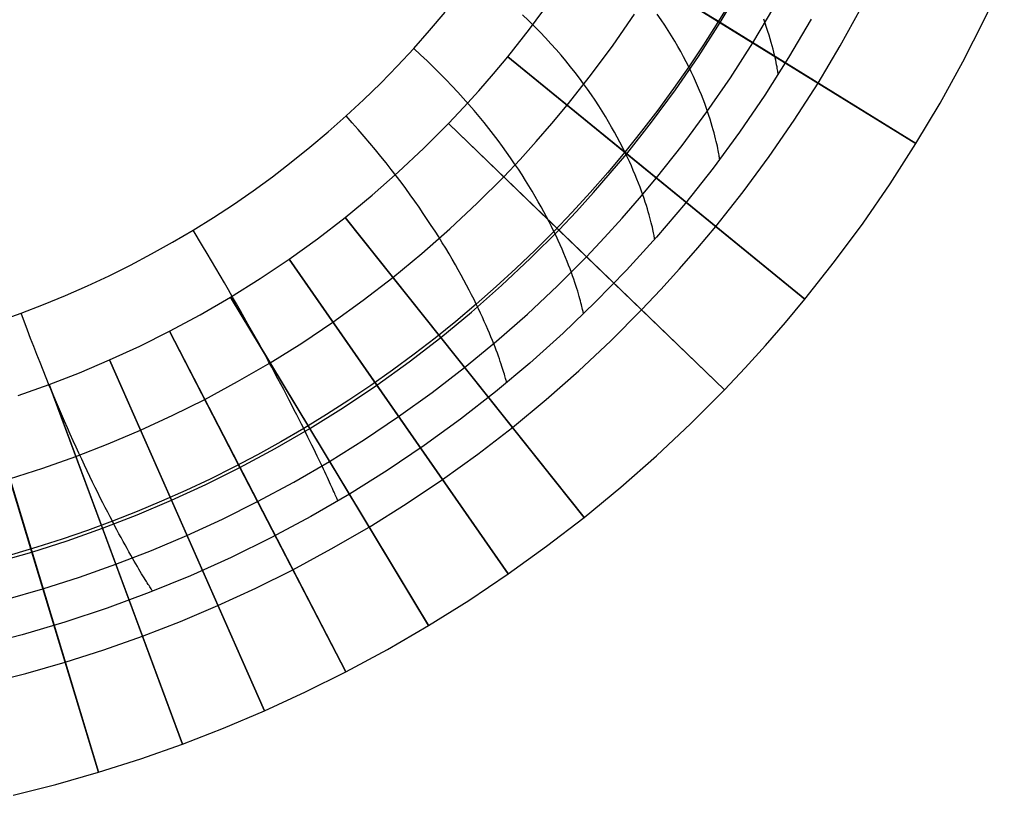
# Model space of a CAD drawing. Extents: x -310 to 431, y -269 to 264.
# Tile 45 of 64: x 221 to 285, y -256 to -206. Entities that reach past the tile are written whole.
import ezdxf

# ---------------------------------------------------------------- set-up
doc = ezdxf.new("R2010")
doc.units = 0
doc.layers.add('PREDEFINITO', color=7, linetype='CONTINUOUS')

msp = doc.modelspace()

# ---------------------------------------------------------------- linework, layer by layer
at = {"layer": 'PREDEFINITO'}
for p, q in [((257.917, -200.46, 393), (279.187, -213.598, 393)), ((266.425, -205.715, 430), (257.917, -200.46, 430)), ((283.637, -205.545, 393), (284.945, -202.77, 393)), ((283.637, -205.545, 440), (284.945, -202.77, 440)), ((283.637, -205.545, 416.5), (284.945, -202.77, 416.5)), ((266.425, -205.715, 440), (267.747, -203.495, 440)), ((266.425, -205.715, 430), (267.747, -203.495, 430)), ((266.425, -205.715, 435), (267.747, -203.495, 435)), ((254.011, -206.139, 430), (255.375, -204.289, 430)), ((254.011, -206.139, 393), (255.375, -204.289, 393)), ((254.011, -206.139, 411.5), (255.375, -204.289, 411.5)), ((267.184, -204.207, 455.216), (266.282, -205.691, 455.206)), ((247.492, -206.236, 460.688), (248.498, -205.047, 460.688)), ((247.492, -206.236, 460.688), (248.498, -205.047, 460.688)), ((253.933, -205.584, 460.167), (253.538, -205.207, 460.264)), ((259.447, -207.19, 430), (260.843, -205.161, 430)), ((262.578, -205.531, 457.657), (262.33, -205.175, 457.886)), ((268.552, -207.029, 393), (269.916, -204.74, 393)), ((274.252, -207.229, 440), (275.619, -204.755, 440)), ((254.316, -205.962, 460.062), (253.933, -205.584, 460.167)), ((254.687, -206.339, 459.947), (254.316, -205.962, 460.062)), ((262.816, -205.885, 457.418), (262.578, -205.531, 457.657)), ((263.044, -206.237, 457.171), (262.816, -205.885, 457.418)), ((265.009, -207.927, 440), (266.425, -205.715, 440)), ((265.009, -207.927, 430), (266.425, -205.715, 430)), ((265.009, -207.927, 435), (266.425, -205.715, 435)), ((266.282, -205.691, 455.206), (265.348, -207.156, 455.196)), ((279.187, -213.598, 440), (266.425, -205.715, 440)), ((266.425, -205.715, 440), (266.425, -205.715, 430)), ((269.365, -205.761, 451.638), (269.267, -205.485, 452.038)), ((269.456, -206.028, 451.228), (269.365, -205.761, 451.638)), ((272.366, -205.489, 440.429), (270.89, -207.998, 440.429)), ((282.241, -208.277, 393), (283.637, -205.545, 393)), ((282.241, -208.277, 440), (283.637, -205.545, 440)), ((282.241, -208.277, 416.5), (283.637, -205.545, 416.5)), ((246.456, -207.403, 460.688), (247.492, -206.236, 460.688)), ((246.456, -207.403, 460.688), (247.492, -206.236, 460.688)), ((252.587, -207.942, 430), (254.011, -206.139, 430)), ((252.587, -207.942, 393), (254.011, -206.139, 393)), ((252.587, -207.942, 411.5), (254.011, -206.139, 411.5)), ((255.046, -206.717, 459.823), (254.687, -206.339, 459.947)), ((263.263, -206.585, 456.914), (263.044, -206.237, 457.171)), ((263.472, -206.931, 456.649), (263.263, -206.585, 456.914)), ((269.54, -206.287, 450.809), (269.456, -206.028, 451.228)), ((269.619, -206.538, 450.38), (269.54, -206.287, 450.809)), ((269.691, -206.779, 449.942), (269.619, -206.538, 450.38)), ((255.394, -207.094, 459.691), (255.046, -206.717, 459.823)), ((255.73, -207.47, 459.549), (255.394, -207.094, 459.691)), ((257.986, -209.172, 430), (259.447, -207.19, 430)), ((263.672, -207.273, 456.374), (263.472, -206.931, 456.649)), ((265.348, -207.156, 455.196), (264.382, -208.601, 455.186)), ((267.091, -209.31, 393), (268.552, -207.029, 393)), ((269.758, -207.01, 449.495), (269.691, -206.779, 449.942)), ((269.819, -207.231, 449.038), (269.758, -207.01, 449.495)), ((269.874, -207.442, 448.572), (269.819, -207.231, 449.038)), ((272.806, -209.656, 440), (274.252, -207.229, 440)), ((245.394, -208.544, 460.688), (246.456, -207.403, 460.688)), ((245.394, -208.544, 460.688), (246.456, -207.403, 460.688)), ((246.9, -207.811, 460.655), (246.456, -207.403, 460.688)), ((247.332, -208.22, 460.613), (246.9, -207.811, 460.655)), ((256.055, -207.846, 459.398), (255.73, -207.47, 459.549)), ((256.37, -208.22, 459.239), (256.055, -207.846, 459.398)), ((263.862, -207.611, 456.091), (263.672, -207.273, 456.374)), ((264.044, -207.946, 455.798), (263.862, -207.611, 456.091)), ((269.925, -207.642, 448.096), (269.874, -207.442, 448.572)), ((269.97, -207.831, 447.611), (269.925, -207.642, 448.096)), ((270.011, -208.008, 447.116), (269.97, -207.831, 447.611)), ((244.306, -209.657, 460.688), (245.394, -208.544, 460.688)), ((244.306, -209.657, 460.688), (245.394, -208.544, 460.688)), ((247.753, -208.628, 460.562), (247.332, -208.22, 460.613)), ((251.655, -209.061, 430), (252.587, -207.942, 430)), ((251.655, -209.061, 393), (252.587, -207.942, 393)), ((251.655, -209.061, 411.5), (252.587, -207.942, 411.5)), ((252.587, -207.942, 393), (271.954, -223.751, 393)), ((260.334, -214.266, 430), (252.587, -207.942, 430)), ((252.587, -207.942, 430), (252.587, -207.942, 393)), ((256.673, -208.593, 459.07), (256.37, -208.22, 459.239)), ((263.52, -210.091, 440), (265.009, -207.927, 440)), ((263.52, -210.091, 430), (265.009, -207.927, 430)), ((263.52, -210.091, 435), (265.009, -207.927, 435)), ((264.217, -208.276, 455.497), (264.044, -207.946, 455.798)), ((264.382, -208.601, 455.186), (264.217, -208.276, 455.497)), ((270.89, -207.998, 440.429), (269.33, -210.456, 440.429)), ((270.047, -208.173, 446.612), (270.011, -208.008, 447.116)), ((270.08, -208.326, 446.098), (270.047, -208.173, 446.612)), ((270.108, -208.466, 445.575), (270.08, -208.326, 446.098)), ((270.132, -208.593, 445.042), (270.108, -208.466, 445.575)), ((280.757, -210.962, 393), (282.241, -208.277, 393)), ((280.757, -210.962, 440), (282.241, -208.277, 440)), ((280.757, -210.962, 416.5), (282.241, -208.277, 416.5)), ((248.162, -209.035, 460.501), (247.753, -208.628, 460.562)), ((248.56, -209.441, 460.432), (248.162, -209.035, 460.501)), ((250.699, -210.159, 430), (251.655, -209.061, 430)), ((250.699, -210.159, 393), (251.655, -209.061, 393)), ((250.699, -210.159, 411.5), (251.655, -209.061, 411.5)), ((256.461, -211.104, 430), (257.986, -209.172, 430)), ((256.966, -208.964, 458.893), (256.673, -208.593, 459.07)), ((257.249, -209.333, 458.706), (256.966, -208.964, 458.893)), ((264.382, -208.601, 455.186), (263.386, -210.023, 455.177)), ((264.538, -208.921, 454.867), (264.382, -208.601, 455.186)), ((264.687, -209.236, 454.538), (264.538, -208.921, 454.867)), ((270.152, -208.707, 444.499), (270.132, -208.593, 445.042)), ((270.169, -208.807, 443.947), (270.152, -208.707, 444.499)), ((270.183, -208.892, 443.385), (270.169, -208.807, 443.947)), ((270.194, -208.963, 442.813), (270.183, -208.892, 443.385)), ((270.202, -209.019, 442.232), (270.194, -208.963, 442.813)), ((270.207, -209.059, 441.641), (270.202, -209.019, 442.232)), ((270.211, -209.083, 441.04), (270.207, -209.059, 441.641)), ((270.212, -209.091, 440.429), (270.211, -209.083, 441.04)), ((243.192, -210.744, 460.687), (244.306, -209.657, 460.688)), ((243.192, -210.744, 460.687), (244.306, -209.657, 460.688)), ((248.946, -209.846, 460.353), (248.56, -209.441, 460.432)), ((257.521, -209.7, 458.51), (257.249, -209.333, 458.706)), ((257.784, -210.064, 458.306), (257.521, -209.7, 458.51)), ((264.827, -209.545, 454.2), (264.687, -209.236, 454.538)), ((264.96, -209.848, 453.854), (264.827, -209.545, 454.2)), ((265.556, -211.541, 393), (267.091, -209.31, 393)), ((271.257, -212.075, 440), (272.806, -209.656, 440)), ((249.322, -210.249, 460.265), (248.946, -209.846, 460.353)), ((249.687, -210.651, 460.167), (249.322, -210.249, 460.265)), ((249.721, -211.238, 430), (250.699, -210.159, 430)), ((249.721, -211.238, 393), (250.699, -210.159, 393)), ((249.721, -211.238, 411.5), (250.699, -210.159, 411.5)), ((258.036, -210.426, 458.092), (257.784, -210.064, 458.306)), ((258.279, -210.785, 457.87), (258.036, -210.426, 458.092)), ((261.961, -212.205, 440), (263.52, -210.091, 440)), ((261.961, -212.205, 430), (263.52, -210.091, 430)), ((261.961, -212.205, 435), (263.52, -210.091, 435)), ((263.386, -210.023, 455.177), (262.36, -211.423, 455.168)), ((265.085, -210.145, 453.498), (264.96, -209.848, 453.854)), ((265.204, -210.435, 453.133), (265.085, -210.145, 453.498)), ((265.315, -210.719, 452.759), (265.204, -210.435, 453.133)), ((269.33, -210.456, 440.429), (267.686, -212.859, 440.429)), ((242.05, -211.805, 460.687), (243.192, -210.744, 460.687)), ((242.05, -211.805, 460.687), (243.192, -210.744, 460.687)), ((250.041, -211.051, 460.061), (249.687, -210.651, 460.167)), ((250.384, -211.45, 459.946), (250.041, -211.051, 460.061)), ((255.462, -212.302, 430), (256.461, -211.104, 430)), ((258.513, -211.14, 457.638), (258.279, -210.785, 457.87)), ((265.419, -210.995, 452.376), (265.315, -210.719, 452.759)), ((265.517, -211.263, 451.984), (265.419, -210.995, 452.376)), ((279.187, -213.598, 393), (280.757, -210.962, 393)), ((279.187, -213.598, 440), (280.757, -210.962, 440)), ((279.187, -213.598, 416.5), (280.757, -210.962, 416.5)), ((248.72, -212.296, 430), (249.721, -211.238, 430)), ((248.72, -212.296, 393), (249.721, -211.238, 393)), ((248.72, -212.296, 411.5), (249.721, -211.238, 411.5)), ((250.718, -211.846, 459.821), (250.384, -211.45, 459.946)), ((258.737, -211.493, 457.398), (258.513, -211.14, 457.638)), ((258.952, -211.841, 457.148), (258.737, -211.493, 457.398)), ((262.36, -211.423, 455.168), (261.303, -212.8, 455.159)), ((263.949, -213.721, 393), (265.556, -211.541, 393)), ((265.608, -211.524, 451.582), (265.517, -211.263, 451.984)), ((265.693, -211.777, 451.172), (265.608, -211.524, 451.582)), ((240.883, -212.839, 460.686), (242.05, -211.805, 460.687)), ((240.883, -212.839, 460.686), (242.05, -211.805, 460.687)), ((242.451, -212.251, 460.654), (242.05, -211.805, 460.687)), ((242.843, -212.695, 460.611), (242.451, -212.251, 460.654)), ((247.112, -213.909, 430), (248.72, -212.296, 430)), ((247.112, -213.909, 393), (248.72, -212.296, 393)), ((247.112, -213.909, 411.5), (248.72, -212.296, 411.5)), ((248.72, -212.296, 393), (266.704, -229.662, 393)), ((255.914, -219.243, 430), (248.72, -212.296, 430)), ((248.72, -212.296, 430), (248.72, -212.296, 393)), ((251.041, -212.24, 459.688), (250.718, -211.846, 459.821)), ((251.353, -212.631, 459.545), (251.041, -212.24, 459.688)), ((254.438, -213.48, 430), (255.462, -212.302, 430)), ((259.158, -212.185, 456.89), (258.952, -211.841, 457.148)), ((259.355, -212.526, 456.622), (259.158, -212.185, 456.89)), ((260.334, -214.266, 440), (261.961, -212.205, 440)), ((260.334, -214.266, 430), (261.961, -212.205, 430)), ((260.334, -214.266, 435), (261.961, -212.205, 435)), ((265.772, -212.021, 450.752), (265.693, -211.777, 451.172)), ((265.845, -212.256, 450.323), (265.772, -212.021, 450.752)), ((265.912, -212.482, 449.886), (265.845, -212.256, 450.323)), ((269.629, -214.442, 440), (271.257, -212.075, 440)), ((239.693, -213.844, 460.685), (240.883, -212.839, 460.686)), ((239.693, -213.844, 460.685), (240.883, -212.839, 460.686)), ((243.224, -213.135, 460.56), (242.843, -212.695, 460.611)), ((251.656, -213.019, 459.393), (251.353, -212.631, 459.545)), ((251.95, -213.405, 459.232), (251.656, -213.019, 459.393)), ((259.544, -212.861, 456.346), (259.355, -212.526, 456.622)), ((259.724, -213.192, 456.06), (259.544, -212.861, 456.346)), ((261.303, -212.8, 455.159), (260.217, -214.155, 455.15)), ((265.975, -212.699, 449.439), (265.912, -212.482, 449.886)), ((267.686, -212.859, 440.429), (265.961, -215.204, 440.429)), ((266.031, -212.905, 448.982), (265.975, -212.699, 449.439)), ((266.083, -213.102, 448.517), (266.031, -212.905, 448.982)), ((243.596, -213.573, 460.499), (243.224, -213.135, 460.56)), ((243.958, -214.008, 460.429), (243.596, -213.573, 460.499)), ((252.233, -213.788, 459.062), (251.95, -213.405, 459.232)), ((253.389, -214.636, 430), (254.438, -213.48, 430)), ((259.897, -213.518, 455.766), (259.724, -213.192, 456.06)), ((260.061, -213.839, 455.462), (259.897, -213.518, 455.766)), ((266.13, -213.289, 448.042), (266.083, -213.102, 448.517)), ((266.173, -213.464, 447.559), (266.13, -213.289, 448.042)), ((266.211, -213.629, 447.066), (266.173, -213.464, 447.559)), ((266.245, -213.782, 446.563), (266.211, -213.629, 447.066)), ((277.505, -216.224, 393), (279.187, -213.598, 393)), ((277.505, -216.224, 440), (279.187, -213.598, 440)), ((277.505, -216.224, 416.5), (279.187, -213.598, 416.5)), ((279.187, -213.598, 393), (279.187, -213.598, 440)), ((238.478, -214.821, 460.684), (239.693, -213.844, 460.685)), ((238.478, -214.821, 460.684), (239.693, -213.844, 460.685)), ((244.31, -214.439, 460.35), (243.958, -214.008, 460.429)), ((245.451, -215.469, 430), (247.112, -213.909, 430)), ((245.451, -215.469, 393), (247.112, -213.909, 393)), ((245.451, -215.469, 411.5), (247.112, -213.909, 411.5)), ((252.507, -214.167, 458.883), (252.233, -213.788, 459.062)), ((252.772, -214.543, 458.695), (252.507, -214.167, 458.883)), ((260.217, -214.155, 455.15), (259.101, -215.486, 455.142)), ((259.268, -215.544, 440), (260.334, -214.266, 440)), ((259.268, -215.544, 430), (260.334, -214.266, 430)), ((259.268, -215.544, 435), (260.334, -214.266, 435)), ((260.217, -214.155, 455.15), (260.061, -213.839, 455.462)), ((260.365, -214.464, 454.829), (260.217, -214.155, 455.15)), ((271.954, -223.751, 440), (260.334, -214.266, 440)), ((260.334, -214.266, 440), (260.334, -214.266, 430)), ((262.271, -215.847, 393), (263.949, -213.721, 393)), ((266.274, -213.924, 446.052), (266.245, -213.782, 446.563)), ((266.3, -214.053, 445.531), (266.274, -213.924, 446.052)), ((266.323, -214.171, 445.002), (266.3, -214.053, 445.531)), ((266.342, -214.275, 444.463), (266.323, -214.171, 445.002)), ((266.358, -214.367, 443.914), (266.342, -214.275, 444.463)), ((237.241, -215.767, 460.682), (238.478, -214.821, 460.684)), ((237.241, -215.767, 460.682), (238.478, -214.821, 460.684)), ((244.653, -214.867, 460.261), (244.31, -214.439, 460.35)), ((244.987, -215.292, 460.163), (244.653, -214.867, 460.261)), ((252.317, -215.769, 430), (253.389, -214.636, 430)), ((253.028, -214.915, 458.498), (252.772, -214.543, 458.695)), ((253.274, -215.283, 458.292), (253.028, -214.915, 458.498)), ((260.507, -214.768, 454.498), (260.365, -214.464, 454.829)), ((260.64, -215.065, 454.159), (260.507, -214.768, 454.498)), ((266.37, -214.446, 443.357), (266.358, -214.367, 443.914)), ((266.38, -214.511, 442.79), (266.37, -214.446, 443.357)), ((266.388, -214.562, 442.214), (266.38, -214.511, 442.79)), ((266.393, -214.599, 441.628), (266.388, -214.562, 442.214)), ((266.396, -214.621, 441.033), (266.393, -214.599, 441.628)), ((266.397, -214.629, 440.429), (266.396, -214.621, 441.033)), ((267.924, -216.754, 440), (269.629, -214.442, 440)), ((243.74, -216.974, 430), (245.451, -215.469, 430)), ((243.74, -216.974, 393), (245.451, -215.469, 393)), ((243.74, -216.974, 411.5), (245.451, -215.469, 411.5)), ((245.312, -215.713, 460.056), (244.987, -215.292, 460.163)), ((253.512, -215.647, 458.077), (253.274, -215.283, 458.292)), ((259.101, -215.486, 455.142), (257.958, -216.792, 455.133)), ((258.176, -216.8, 440), (259.268, -215.544, 440)), ((258.176, -216.8, 430), (259.268, -215.544, 430)), ((258.176, -216.8, 435), (259.268, -215.544, 435)), ((260.767, -215.356, 453.811), (260.64, -215.065, 454.159)), ((260.887, -215.64, 453.454), (260.767, -215.356, 453.811)), ((265.961, -215.204, 440.429), (264.157, -217.489, 440.429)), ((235.982, -216.684, 460.681), (237.241, -215.767, 460.682)), ((235.982, -216.684, 460.681), (237.241, -215.767, 460.682)), ((245.628, -216.131, 459.94), (245.312, -215.713, 460.056)), ((245.935, -216.544, 459.814), (245.628, -216.131, 459.94)), ((250.594, -217.497, 430), (252.317, -215.769, 430)), ((253.741, -216.007, 457.852), (253.512, -215.647, 458.077)), ((253.962, -216.362, 457.619), (253.741, -216.007, 457.852)), ((261, -215.918, 453.088), (260.887, -215.64, 453.454)), ((261.106, -216.188, 452.713), (261, -215.918, 453.088)), ((261.206, -216.45, 452.329), (261.106, -216.188, 452.713)), ((261.172, -217.165, 393), (262.271, -215.847, 393)), ((275.737, -218.793, 393), (277.505, -216.224, 393)), ((275.737, -218.793, 440), (277.505, -216.224, 440)), ((275.737, -218.793, 416.5), (277.505, -216.224, 416.5)), ((234.7, -217.57, 460.68), (235.982, -216.684, 460.681)), ((234.7, -217.57, 460.68), (235.982, -216.684, 460.681)), ((246.233, -216.953, 459.68), (245.935, -216.544, 459.814)), ((254.174, -216.713, 457.377), (253.962, -216.362, 457.619)), ((254.378, -217.059, 457.126), (254.174, -216.713, 457.377)), ((257.958, -216.792, 455.133), (256.786, -218.072, 455.125)), ((257.058, -218.033, 440), (258.176, -216.8, 440)), ((257.058, -218.033, 430), (258.176, -216.8, 430)), ((257.058, -218.033, 435), (258.176, -216.8, 435)), ((261.3, -216.705, 451.936), (261.206, -216.45, 452.329)), ((261.388, -216.951, 451.534), (261.3, -216.705, 451.936)), ((266.144, -219.009, 440), (267.924, -216.754, 440)), ((241.983, -218.422, 430), (243.74, -216.974, 430)), ((241.983, -218.422, 393), (243.74, -216.974, 393)), ((241.983, -218.422, 411.5), (243.74, -216.974, 411.5)), ((246.522, -217.359, 459.536), (246.233, -216.953, 459.68)), ((246.803, -217.76, 459.383), (246.522, -217.359, 459.536)), ((248.814, -219.168, 430), (250.594, -217.497, 430)), ((254.573, -217.4, 456.866), (254.378, -217.059, 457.126)), ((254.761, -217.735, 456.597), (254.573, -217.4, 456.866)), ((260.045, -218.46, 393), (261.172, -217.165, 393)), ((261.469, -217.19, 451.123), (261.388, -216.951, 451.534)), ((261.546, -217.42, 450.703), (261.469, -217.19, 451.123)), ((261.616, -217.641, 450.274), (261.546, -217.42, 450.703)), ((264.157, -217.489, 440.429), (262.276, -219.711, 440.429)), ((233.398, -218.426, 460.678), (234.7, -217.57, 460.68)), ((233.398, -218.426, 460.678), (234.7, -217.57, 460.68)), ((247.076, -218.156, 459.221), (246.803, -217.76, 459.383)), ((247.34, -218.548, 459.05), (247.076, -218.156, 459.221)), ((254.941, -218.065, 456.319), (254.761, -217.735, 456.597)), ((255.114, -218.39, 456.032), (254.941, -218.065, 456.319)), ((256.786, -218.072, 455.125), (255.587, -219.328, 455.117)), ((255.914, -219.243, 440), (257.058, -218.033, 440)), ((255.914, -219.243, 430), (257.058, -218.033, 430)), ((255.914, -219.243, 435), (257.058, -218.033, 435)), ((261.682, -217.853, 449.836), (261.616, -217.641, 450.274)), ((261.742, -218.056, 449.39), (261.682, -217.853, 449.836)), ((261.797, -218.249, 448.934), (261.742, -218.056, 449.39)), ((232.075, -219.25, 460.677), (233.398, -218.426, 460.678)), ((232.075, -219.25, 460.677), (233.398, -218.426, 460.678)), ((240.18, -219.811, 430), (241.983, -218.422, 430)), ((240.18, -219.811, 393), (241.983, -218.422, 393)), ((240.18, -219.811, 411.5), (241.983, -218.422, 411.5)), ((241.983, -218.422, 393), (257.563, -237.973, 393)), ((248.215, -226.243, 430), (241.983, -218.422, 430)), ((241.983, -218.422, 430), (241.983, -218.422, 393)), ((247.596, -218.935, 458.87), (247.34, -218.548, 459.05)), ((255.279, -218.709, 455.736), (255.114, -218.39, 456.032)), ((255.436, -219.021, 455.431), (255.279, -218.709, 455.736)), ((258.892, -219.732, 393), (260.045, -218.46, 393)), ((261.848, -218.433, 448.469), (261.797, -218.249, 448.934)), ((261.894, -218.607, 447.996), (261.848, -218.433, 448.469)), ((261.936, -218.77, 447.513), (261.894, -218.607, 447.996)), ((261.973, -218.923, 447.022), (261.936, -218.77, 447.513)), ((273.886, -221.303, 393), (275.737, -218.793, 393)), ((273.886, -221.303, 440), (275.737, -218.793, 440)), ((273.886, -221.303, 416.5), (275.737, -218.793, 416.5)), ((230.733, -220.042, 460.675), (232.075, -219.25, 460.677)), ((230.733, -220.042, 460.675), (232.075, -219.25, 460.677)), ((232.686, -220.263, 460.598), (232.075, -219.25, 460.677)), ((246.982, -220.781, 430), (248.814, -219.168, 430)), ((247.844, -219.317, 458.681), (247.596, -218.935, 458.87)), ((248.084, -219.695, 458.483), (247.844, -219.317, 458.681)), ((254.076, -221.085, 440), (255.914, -219.243, 440)), ((254.076, -221.085, 430), (255.914, -219.243, 430)), ((254.076, -221.085, 435), (255.914, -219.243, 435)), ((255.587, -219.328, 455.117), (254.361, -220.557, 455.11)), ((255.587, -219.328, 455.117), (255.436, -219.021, 455.431)), ((255.73, -219.628, 454.795), (255.587, -219.328, 455.117)), ((266.704, -229.662, 440), (255.914, -219.243, 440)), ((255.914, -219.243, 440), (255.914, -219.243, 430)), ((262.006, -219.065, 446.522), (261.973, -218.923, 447.022)), ((262.036, -219.196, 446.013), (262.006, -219.065, 446.522)), ((262.062, -219.315, 445.494), (262.036, -219.196, 446.013)), ((262.084, -219.424, 444.967), (262.062, -219.315, 445.494)), ((262.103, -219.52, 444.431), (262.084, -219.424, 444.967)), ((264.978, -220.407, 440), (266.144, -219.009, 440)), ((229.373, -220.802, 460.674), (230.733, -220.042, 460.675)), ((229.373, -220.802, 460.674), (230.733, -220.042, 460.675)), ((238.333, -221.141, 430), (240.18, -219.811, 430)), ((238.333, -221.141, 393), (240.18, -219.811, 393)), ((238.333, -221.141, 411.5), (240.18, -219.811, 411.5)), ((248.316, -220.067, 458.275), (248.084, -219.695, 458.483)), ((248.54, -220.433, 458.059), (248.316, -220.067, 458.275)), ((255.866, -219.922, 454.463), (255.73, -219.628, 454.795)), ((255.996, -220.209, 454.123), (255.866, -219.922, 454.463)), ((257.712, -220.979, 393), (258.892, -219.732, 393)), ((262.276, -219.711, 440.429), (260.319, -221.867, 440.429)), ((262.119, -219.604, 443.886), (262.103, -219.52, 444.431)), ((262.132, -219.676, 443.332), (262.119, -219.604, 443.886)), ((262.142, -219.736, 442.77), (262.132, -219.676, 443.332)), ((262.15, -219.783, 442.198), (262.142, -219.736, 442.77)), ((262.155, -219.816, 441.617), (262.15, -219.783, 442.198)), ((262.158, -219.837, 441.028), (262.155, -219.816, 441.617)), ((262.159, -219.844, 440.429), (262.158, -219.837, 441.028)), ((232.984, -220.761, 460.545), (232.686, -220.263, 460.598)), ((248.757, -220.795, 457.834), (248.54, -220.433, 458.059)), ((254.361, -220.557, 455.11), (253.11, -221.758, 455.102)), ((256.119, -220.488, 453.773), (255.996, -220.209, 454.123)), ((256.236, -220.761, 453.415), (256.119, -220.488, 453.773)), ((263.783, -221.781, 440), (264.978, -220.407, 440)), ((227.994, -221.529, 460.672), (229.373, -220.802, 460.674)), ((227.994, -221.529, 460.672), (229.373, -220.802, 460.674)), ((233.275, -221.251, 460.482), (232.984, -220.761, 460.545)), ((233.561, -221.736, 460.411), (233.275, -221.251, 460.482)), ((236.442, -222.411, 430), (238.333, -221.141, 430)), ((236.442, -222.411, 393), (238.333, -221.141, 393)), ((236.442, -222.411, 411.5), (238.333, -221.141, 411.5)), ((238.333, -221.141, 393), (252.606, -241.666, 393)), ((244.042, -229.351, 430), (238.333, -221.141, 430)), ((238.333, -221.141, 430), (238.333, -221.141, 393)), ((245.099, -222.332, 430), (246.982, -220.781, 430)), ((248.966, -221.151, 457.599), (248.757, -220.795, 457.834)), ((249.168, -221.501, 457.356), (248.966, -221.151, 457.599)), ((252.178, -222.868, 440), (254.076, -221.085, 440)), ((252.178, -222.868, 430), (254.076, -221.085, 430)), ((252.178, -222.868, 435), (254.076, -221.085, 435)), ((255.817, -222.88, 393), (257.712, -220.979, 393)), ((256.347, -221.026, 453.048), (256.236, -220.761, 453.415)), ((256.451, -221.284, 452.672), (256.347, -221.026, 453.048)), ((256.55, -221.534, 452.288), (256.451, -221.284, 452.672)), ((271.954, -223.751, 393), (273.886, -221.303, 393)), ((271.954, -223.751, 440), (273.886, -221.303, 440)), ((271.954, -223.751, 416.5), (273.886, -221.303, 416.5)), ((226.599, -222.222, 460.671), (227.994, -221.529, 460.672)), ((226.599, -222.222, 460.671), (227.994, -221.529, 460.672)), ((233.842, -222.214, 460.33), (233.561, -221.736, 460.411)), ((249.362, -221.845, 457.104), (249.168, -221.501, 457.356)), ((249.55, -222.183, 456.842), (249.362, -221.845, 457.104)), ((253.11, -221.758, 455.102), (251.833, -222.931, 455.095)), ((256.642, -221.776, 451.894), (256.55, -221.534, 452.288)), ((256.729, -222.01, 451.492), (256.642, -221.776, 451.894)), ((256.811, -222.236, 451.081), (256.729, -222.01, 451.492)), ((260.319, -221.867, 440.429), (258.29, -223.954, 440.429)), ((262.56, -223.129, 440), (263.783, -221.781, 440)), ((225.188, -222.882, 460.67), (226.599, -222.222, 460.671)), ((225.188, -222.882, 460.67), (226.599, -222.222, 460.671)), ((234.117, -222.685, 460.24), (233.842, -222.214, 460.33)), ((234.51, -223.619, 430), (236.442, -222.411, 430)), ((234.51, -223.619, 393), (236.442, -222.411, 393)), ((234.51, -223.619, 411.5), (236.442, -222.411, 411.5)), ((243.167, -223.821, 430), (245.099, -222.332, 430)), ((249.73, -222.515, 456.572), (249.55, -222.183, 456.842)), ((249.904, -222.841, 456.293), (249.73, -222.515, 456.572)), ((256.887, -222.453, 450.661), (256.811, -222.236, 451.081)), ((256.958, -222.662, 450.232), (256.887, -222.453, 450.661)), ((257.024, -222.861, 449.795), (256.958, -222.662, 450.232)), ((223.762, -223.508, 460.67), (225.188, -222.882, 460.67)), ((223.762, -223.508, 460.67), (225.188, -222.882, 460.67)), ((234.387, -223.15, 460.14), (234.117, -222.685, 460.24)), ((234.651, -223.608, 460.031), (234.387, -223.15, 460.14)), ((250.07, -223.16, 456.005), (249.904, -222.841, 456.293)), ((250.23, -223.473, 455.708), (250.07, -223.16, 456.005)), ((250.224, -224.588, 440), (252.178, -222.868, 440)), ((250.224, -224.588, 430), (252.178, -222.868, 430)), ((250.224, -224.588, 435), (252.178, -222.868, 435)), ((251.833, -222.931, 455.095), (250.53, -224.078, 455.088)), ((253.86, -224.718, 393), (255.817, -222.88, 393)), ((257.085, -223.052, 449.348), (257.024, -222.861, 449.795)), ((257.141, -223.233, 448.893), (257.085, -223.052, 449.348)), ((257.193, -223.404, 448.429), (257.141, -223.233, 448.893)), ((261.309, -224.452, 440), (262.56, -223.129, 440)), ((222.32, -224.1, 460.67), (223.762, -223.508, 460.67)), ((222.32, -224.1, 460.67), (223.762, -223.508, 460.67)), ((232.54, -224.764, 430), (234.51, -223.619, 430)), ((232.54, -224.764, 393), (234.51, -223.619, 393)), ((232.54, -224.764, 411.5), (234.51, -223.619, 411.5)), ((234.51, -223.619, 393), (247.42, -245.028, 393)), ((239.674, -232.183, 430), (234.51, -223.619, 430)), ((234.51, -223.619, 430), (234.51, -223.619, 393)), ((234.91, -224.06, 459.914), (234.651, -223.608, 460.031)), ((241.187, -225.246, 430), (243.167, -223.821, 430)), ((250.384, -223.779, 455.402), (250.23, -223.473, 455.708)), ((250.53, -224.078, 455.088), (250.384, -223.779, 455.402)), ((257.24, -223.566, 447.957), (257.193, -223.404, 448.429)), ((257.283, -223.718, 447.476), (257.24, -223.566, 447.957)), ((257.322, -223.86, 446.986), (257.283, -223.718, 447.476)), ((257.356, -223.992, 446.487), (257.322, -223.86, 446.986)), ((270.688, -225.27, 393), (271.954, -223.751, 393)), ((270.688, -225.27, 440), (271.954, -223.751, 440)), ((270.688, -225.27, 416.5), (271.954, -223.751, 416.5)), ((271.954, -223.751, 393), (271.954, -223.751, 440)), ((220.865, -224.657, 460.671), (222.32, -224.1, 460.67)), ((220.865, -224.657, 460.671), (222.32, -224.1, 460.67)), ((235.163, -224.505, 459.787), (234.91, -224.06, 459.914)), ((235.411, -224.942, 459.651), (235.163, -224.505, 459.787)), ((248.215, -226.243, 440), (250.224, -224.588, 440)), ((248.215, -226.243, 430), (250.224, -224.588, 430)), ((248.215, -226.243, 435), (250.224, -224.588, 435)), ((250.53, -224.078, 455.088), (249.203, -225.196, 455.08)), ((250.671, -224.37, 454.764), (250.53, -224.078, 455.088)), ((250.805, -224.655, 454.432), (250.671, -224.37, 454.764)), ((258.29, -223.954, 440.429), (256.191, -225.971, 440.429)), ((257.387, -224.114, 445.98), (257.356, -223.992, 446.487)), ((257.415, -224.224, 445.464), (257.387, -224.114, 445.98)), ((257.438, -224.324, 444.939), (257.415, -224.224, 445.464)), ((257.459, -224.413, 444.405), (257.438, -224.324, 444.939)), ((257.476, -224.491, 443.863), (257.459, -224.413, 444.405)), ((257.49, -224.557, 443.313), (257.476, -224.491, 443.863)), ((257.501, -224.612, 442.753), (257.49, -224.557, 443.313)), ((259.299, -226.468, 440), (261.309, -224.452, 440)), ((219.396, -225.179, 460.672), (220.865, -224.657, 460.671)), ((219.396, -225.179, 460.672), (220.865, -224.657, 460.671)), ((221.279, -225.766, 460.585), (220.865, -224.657, 460.671)), ((230.535, -225.844, 430), (232.54, -224.764, 430)), ((230.535, -225.844, 393), (232.54, -224.764, 393)), ((230.535, -225.844, 411.5), (232.54, -224.764, 411.5)), ((235.654, -225.373, 459.505), (235.411, -224.942, 459.651)), ((249.203, -225.196, 455.08), (247.852, -226.285, 455.074)), ((250.934, -224.933, 454.091), (250.805, -224.655, 454.432)), ((251.056, -225.203, 453.741), (250.934, -224.933, 454.091)), ((251.172, -225.466, 453.382), (251.056, -225.203, 453.741)), ((251.844, -226.491, 393), (253.86, -224.718, 393)), ((257.51, -224.654, 442.185), (257.501, -224.612, 442.753)), ((257.516, -224.685, 441.608), (257.51, -224.654, 442.185)), ((257.519, -224.704, 441.023), (257.516, -224.685, 441.608)), ((257.52, -224.71, 440.429), (257.519, -224.704, 441.023)), ((221.486, -226.307, 460.529), (221.279, -225.766, 460.585)), ((228.597, -226.809, 430), (230.535, -225.844, 430)), ((228.597, -226.809, 393), (230.535, -225.844, 393)), ((228.597, -226.809, 411.5), (230.535, -225.844, 411.5)), ((230.535, -225.844, 393), (242.026, -248.046, 393)), ((235.131, -234.725, 430), (230.535, -225.844, 430)), ((230.535, -225.844, 430), (230.535, -225.844, 393)), ((235.892, -225.798, 459.351), (235.654, -225.373, 459.505)), ((236.124, -226.215, 459.188), (235.892, -225.798, 459.351)), ((239.161, -226.607, 430), (241.187, -225.246, 430)), ((251.283, -225.721, 453.014), (251.172, -225.466, 453.382)), ((251.388, -225.968, 452.638), (251.283, -225.721, 453.014)), ((269.391, -226.761, 393), (270.688, -225.27, 393)), ((269.391, -226.761, 440), (270.688, -225.27, 440)), ((269.391, -226.761, 416.5), (270.688, -225.27, 416.5)), ((221.691, -226.84, 460.463), (221.486, -226.307, 460.529)), ((236.351, -226.625, 459.015), (236.124, -226.215, 459.188)), ((246.154, -227.831, 440), (248.215, -226.243, 440)), ((246.154, -227.831, 430), (248.215, -226.243, 430)), ((246.154, -227.831, 435), (248.215, -226.243, 435)), ((247.852, -226.285, 455.074), (246.478, -227.345, 455.067)), ((257.563, -237.973, 440), (248.215, -226.243, 440)), ((248.215, -226.243, 440), (248.215, -226.243, 430)), ((249.773, -228.198, 393), (251.844, -226.491, 393)), ((251.487, -226.208, 452.253), (251.388, -225.968, 452.638)), ((251.581, -226.439, 451.859), (251.487, -226.208, 452.253)), ((251.67, -226.662, 451.457), (251.581, -226.439, 451.859)), ((256.191, -225.971, 440.429), (254.024, -227.915, 440.429)), ((257.223, -228.417, 440), (259.299, -226.468, 440)), ((221.896, -227.364, 460.389), (221.691, -226.84, 460.463)), ((226.629, -227.714, 430), (228.597, -226.809, 430)), ((226.629, -227.714, 393), (228.597, -226.809, 393)), ((226.629, -227.714, 411.5), (228.597, -226.809, 411.5)), ((236.572, -227.028, 458.834), (236.351, -226.625, 459.015)), ((236.789, -227.424, 458.643), (236.572, -227.028, 458.834)), ((237.092, -227.901, 430), (239.161, -226.607, 430)), ((251.753, -226.876, 451.046), (251.67, -226.662, 451.457)), ((251.831, -227.082, 450.626), (251.753, -226.876, 451.046)), ((251.905, -227.28, 450.197), (251.831, -227.082, 450.626)), ((268.063, -228.226, 393), (269.391, -226.761, 393)), ((268.063, -228.226, 440), (269.391, -226.761, 440)), ((268.063, -228.226, 416.5), (269.391, -226.761, 416.5)), ((222.1, -227.88, 460.306), (221.896, -227.364, 460.389)), ((224.672, -228.542, 430), (226.629, -227.714, 430)), ((224.672, -228.542, 393), (226.629, -227.714, 393)), ((224.672, -228.542, 411.5), (226.629, -227.714, 411.5)), ((226.629, -227.714, 393), (236.723, -250.585, 393)), ((230.667, -236.862, 430), (226.629, -227.714, 430)), ((226.629, -227.714, 430), (226.629, -227.714, 393)), ((237, -227.812, 458.443), (236.789, -227.424, 458.643)), ((246.478, -227.345, 455.067), (245.082, -228.374, 455.06)), ((251.974, -227.468, 449.76), (251.905, -227.28, 450.197)), ((252.037, -227.648, 449.314), (251.974, -227.468, 449.76)), ((252.097, -227.818, 448.86), (252.037, -227.648, 449.314)), ((222.303, -228.387, 460.213), (222.1, -227.88, 460.306)), ((222.505, -228.885, 460.112), (222.303, -228.387, 460.213)), ((234.981, -229.127, 430), (237.092, -227.901, 430)), ((237.206, -228.193, 458.235), (237, -227.812, 458.443)), ((237.407, -228.567, 458.017), (237.206, -228.193, 458.235)), ((245.082, -228.374, 455.06), (243.664, -229.372, 455.054)), ((244.042, -229.351, 440), (246.154, -227.831, 440)), ((244.042, -229.351, 430), (246.154, -227.831, 430)), ((244.042, -229.351, 435), (246.154, -227.831, 435)), ((247.647, -229.836, 393), (249.773, -228.198, 393)), ((254.024, -227.915, 440.429), (251.791, -229.784, 440.429)), ((252.151, -227.979, 448.397), (252.097, -227.818, 448.86)), ((252.202, -228.131, 447.925), (252.151, -227.979, 448.397)), ((252.248, -228.274, 447.445), (252.202, -228.131, 447.925)), ((252.29, -228.406, 446.957), (252.248, -228.274, 447.445)), ((252.328, -228.529, 446.459), (252.29, -228.406, 446.957)), ((255.086, -230.298, 440), (257.223, -228.417, 440)), ((266.704, -229.662, 393), (268.063, -228.226, 393)), ((266.704, -229.662, 440), (268.063, -228.226, 440)), ((266.704, -229.662, 416.5), (268.063, -228.226, 416.5)), ((222.706, -229.374, 460.001), (222.505, -228.885, 460.112)), ((222.69, -229.311, 430), (224.672, -228.542, 430)), ((222.69, -229.311, 393), (224.672, -228.542, 393)), ((222.69, -229.311, 411.5), (224.672, -228.542, 411.5)), ((237.603, -228.934, 457.791), (237.407, -228.567, 458.017)), ((237.793, -229.293, 457.555), (237.603, -228.934, 457.791)), ((252.362, -228.642, 445.953), (252.328, -228.529, 446.459)), ((252.392, -228.745, 445.439), (252.362, -228.642, 445.953)), ((252.419, -228.837, 444.916), (252.392, -228.745, 445.439)), ((252.442, -228.92, 444.385), (252.419, -228.837, 444.916)), ((252.462, -228.991, 443.845), (252.442, -228.92, 444.385)), ((252.478, -229.052, 443.297), (252.462, -228.991, 443.845)), ((252.491, -229.103, 442.74), (252.478, -229.052, 443.297)), ((220.686, -230.02, 430), (222.69, -229.311, 430)), ((220.686, -230.02, 393), (222.69, -229.311, 393)), ((220.686, -230.02, 411.5), (222.69, -229.311, 411.5)), ((222.69, -229.311, 393), (231.379, -252.753, 393)), ((226.165, -238.688, 430), (222.69, -229.311, 430)), ((222.69, -229.311, 430), (222.69, -229.311, 393)), ((222.906, -229.855, 459.882), (222.706, -229.374, 460.001)), ((232.833, -230.284, 430), (234.981, -229.127, 430)), ((237.979, -229.645, 457.311), (237.793, -229.293, 457.555)), ((238.16, -229.989, 457.058), (237.979, -229.645, 457.311)), ((241.881, -230.802, 440), (244.042, -229.351, 440)), ((241.881, -230.802, 430), (244.042, -229.351, 430)), ((241.881, -230.802, 435), (244.042, -229.351, 435)), ((243.664, -229.372, 455.054), (242.225, -230.34, 455.048)), ((252.606, -241.666, 440), (244.042, -229.351, 440)), ((244.042, -229.351, 440), (244.042, -229.351, 430)), ((252.501, -229.142, 442.175), (252.491, -229.103, 442.74)), ((252.508, -229.17, 441.602), (252.501, -229.142, 442.175)), ((252.512, -229.187, 441.02), (252.508, -229.17, 441.602)), ((252.513, -229.193, 440.429), (252.512, -229.187, 441.02)), ((264.522, -231.85, 393), (266.704, -229.662, 393)), ((264.522, -231.85, 440), (266.704, -229.662, 440)), ((264.522, -231.85, 416.5), (266.704, -229.662, 416.5)), ((266.704, -229.662, 393), (266.704, -229.662, 440)), ((223.105, -230.327, 459.753), (222.906, -229.855, 459.882)), ((223.302, -230.791, 459.616), (223.105, -230.327, 459.753)), ((230.756, -231.318, 430), (232.833, -230.284, 430)), ((238.335, -230.325, 456.795), (238.16, -229.989, 457.058)), ((238.506, -230.654, 456.524), (238.335, -230.325, 456.795)), ((242.225, -230.34, 455.048), (240.765, -231.276, 455.042)), ((245.47, -231.403, 393), (247.647, -229.836, 393)), ((251.791, -229.784, 440.429), (249.496, -231.575, 440.429)), ((252.889, -232.108, 440), (255.086, -230.298, 440)), ((218.662, -230.667, 393), (225.913, -254.592, 393)), ((221.562, -240.237, 430), (218.662, -230.667, 430)), ((223.497, -231.246, 459.47), (223.302, -230.791, 459.616)), ((238.671, -230.975, 456.244), (238.506, -230.654, 456.524)), ((238.832, -231.289, 455.956), (238.671, -230.975, 456.244)), ((239.674, -232.183, 440), (241.881, -230.802, 440)), ((239.674, -232.183, 430), (241.881, -230.802, 430)), ((239.674, -232.183, 435), (241.881, -230.802, 435)), ((223.691, -231.692, 459.315), (223.497, -231.246, 459.47)), ((228.648, -232.288, 430), (230.756, -231.318, 430)), ((238.987, -231.594, 455.658), (238.832, -231.289, 455.956)), ((239.138, -231.892, 455.352), (238.987, -231.594, 455.658)), ((240.765, -231.276, 455.042), (239.284, -232.181, 455.037)), ((243.241, -232.9, 393), (245.47, -231.403, 393)), ((249.496, -231.575, 440.429), (247.141, -233.286, 440.429)), ((223.883, -232.129, 459.15), (223.691, -231.692, 459.315)), ((224.074, -232.558, 458.977), (223.883, -232.129, 459.15)), ((226.551, -233.176, 430), (228.648, -232.288, 430)), ((237.423, -233.491, 440), (239.674, -232.183, 440)), ((237.423, -233.491, 430), (239.674, -232.183, 430)), ((237.423, -233.491, 435), (239.674, -232.183, 435)), ((239.284, -232.181, 455.037), (237.784, -233.054, 455.032)), ((239.284, -232.181, 455.037), (239.138, -231.892, 455.352)), ((239.425, -232.463, 454.713), (239.284, -232.181, 455.037)), ((247.42, -245.028, 440), (239.674, -232.183, 440)), ((239.674, -232.183, 440), (239.674, -232.183, 430)), ((250.634, -233.845, 440), (252.889, -232.108, 440)), ((262.269, -233.966, 393), (264.522, -231.85, 393)), ((262.269, -233.966, 440), (264.522, -231.85, 440)), ((262.269, -233.966, 416.5), (264.522, -231.85, 416.5)), ((224.263, -232.978, 458.795), (224.074, -232.558, 458.977)), ((239.561, -232.736, 454.38), (239.425, -232.463, 454.713)), ((239.693, -233.002, 454.039), (239.561, -232.736, 454.38)), ((240.965, -234.324, 393), (243.241, -232.9, 393)), ((224.45, -233.389, 458.605), (224.263, -232.978, 458.795)), ((224.428, -234, 430), (226.551, -233.176, 430)), ((224.635, -233.791, 458.405), (224.45, -233.389, 458.605)), ((235.131, -234.725, 440), (237.423, -233.491, 440)), ((235.131, -234.725, 430), (237.423, -233.491, 430)), ((235.131, -234.725, 435), (237.423, -233.491, 435)), ((237.784, -233.054, 455.032), (236.267, -233.894, 455.027)), ((239.819, -233.259, 453.689), (239.693, -233.002, 454.039)), ((239.941, -233.508, 453.33), (239.819, -233.259, 453.689)), ((240.058, -233.749, 452.963), (239.941, -233.508, 453.33)), ((247.141, -233.286, 440.429), (244.729, -234.916, 440.429)), ((222.281, -234.759, 430), (224.428, -234, 430)), ((224.817, -234.185, 458.196), (224.635, -233.791, 458.405)), ((224.998, -234.57, 457.979), (224.817, -234.185, 458.196)), ((236.267, -233.894, 455.027), (234.731, -234.701, 455.022)), ((240.17, -233.981, 452.587), (240.058, -233.749, 452.963)), ((240.278, -234.205, 452.202), (240.17, -233.981, 452.587)), ((240.381, -234.42, 451.809), (240.278, -234.205, 452.202)), ((248.324, -235.508, 440), (250.634, -233.845, 440)), ((259.948, -236.008, 393), (262.269, -233.966, 393)), ((259.948, -236.008, 440), (262.269, -233.966, 440)), ((259.948, -236.008, 416.5), (262.269, -233.966, 416.5)), ((220.112, -235.452, 430), (222.281, -234.759, 430)), ((225.176, -234.946, 457.753), (224.998, -234.57, 457.979)), ((232.916, -235.828, 440), (235.131, -234.725, 440)), ((232.916, -235.828, 430), (235.131, -234.725, 430)), ((232.916, -235.828, 435), (235.131, -234.725, 435)), ((234.731, -234.701, 455.022), (233.179, -235.474, 455.018)), ((242.026, -248.046, 440), (235.131, -234.725, 440)), ((235.131, -234.725, 440), (235.131, -234.725, 430)), ((238.644, -235.672, 393), (240.965, -234.324, 393)), ((240.479, -234.627, 451.407), (240.381, -234.42, 451.809)), ((240.573, -234.826, 450.997), (240.479, -234.627, 451.407)), ((240.662, -235.015, 450.578), (240.573, -234.826, 450.997)), ((225.352, -235.314, 457.518), (225.176, -234.946, 457.753)), ((225.525, -235.673, 457.274), (225.352, -235.314, 457.518)), ((233.179, -235.474, 455.018), (231.611, -236.214, 455.014)), ((240.747, -235.196, 450.15), (240.662, -235.015, 450.578)), ((240.826, -235.368, 449.714), (240.747, -235.196, 450.15)), ((240.902, -235.532, 449.27), (240.826, -235.368, 449.714)), ((244.729, -234.916, 440.429), (242.262, -236.462, 440.429)), ((225.696, -236.023, 457.021), (225.525, -235.673, 457.274)), ((225.865, -236.364, 456.76), (225.696, -236.023, 457.021)), ((230.667, -236.862, 440), (232.916, -235.828, 440)), ((230.667, -236.862, 430), (232.916, -235.828, 430)), ((230.667, -236.862, 435), (232.916, -235.828, 435)), ((236.28, -236.945, 393), (238.644, -235.672, 393)), ((240.973, -235.686, 448.817), (240.902, -235.532, 449.27)), ((241.039, -235.832, 448.355), (240.973, -235.686, 448.817)), ((241.101, -235.969, 447.885), (241.039, -235.832, 448.355)), ((241.159, -236.096, 447.407), (241.101, -235.969, 447.885)), ((241.212, -236.215, 446.92), (241.159, -236.096, 447.407)), ((245.961, -237.096, 440), (248.324, -235.508, 440)), ((257.563, -237.973, 393), (259.948, -236.008, 393)), ((257.563, -237.973, 440), (259.948, -236.008, 440)), ((257.563, -237.973, 416.5), (259.948, -236.008, 416.5)), ((226.03, -236.697, 456.49), (225.865, -236.364, 456.76)), ((226.193, -237.02, 456.211), (226.03, -236.697, 456.49)), ((231.611, -236.214, 455.014), (230.027, -236.919, 455.011)), ((242.262, -236.462, 440.429), (239.744, -237.923, 440.429)), ((241.261, -236.324, 446.425), (241.212, -236.215, 446.92)), ((241.305, -236.424, 445.921), (241.261, -236.324, 446.425)), ((241.345, -236.515, 445.409), (241.305, -236.424, 445.921)), ((241.381, -236.597, 444.889), (241.345, -236.515, 445.409)), ((241.412, -236.669, 444.361), (241.381, -236.597, 444.889)), ((241.439, -236.732, 443.824), (241.412, -236.669, 444.361)), ((241.462, -236.785, 443.279), (241.439, -236.732, 443.824)), ((241.481, -236.829, 442.725), (241.462, -236.785, 443.279)), ((226.353, -237.335, 455.923), (226.193, -237.02, 456.211)), ((226.51, -237.642, 455.626), (226.353, -237.335, 455.923)), ((230.027, -236.919, 455.011), (228.428, -237.591, 455.009)), ((228.43, -237.809, 440), (230.667, -236.862, 440)), ((228.43, -237.809, 430), (230.667, -236.862, 430)), ((228.43, -237.809, 435), (230.667, -236.862, 435)), ((236.723, -250.585, 440), (230.667, -236.862, 440)), ((230.667, -236.862, 440), (230.667, -236.862, 430)), ((233.995, -238.083, 393), (236.28, -236.945, 393)), ((241.496, -236.863, 442.164), (241.481, -236.829, 442.725)), ((241.506, -236.887, 441.594), (241.496, -236.863, 442.164)), ((241.512, -236.902, 441.016), (241.506, -236.887, 441.594)), ((241.514, -236.907, 440.429), (241.512, -236.902, 441.016)), ((243.547, -238.605, 440), (245.961, -237.096, 440)), ((226.165, -238.688, 440), (228.43, -237.809, 440)), ((226.165, -238.688, 430), (228.43, -237.809, 430)), ((226.165, -238.688, 435), (228.43, -237.809, 435)), ((226.664, -237.939, 455.321), (226.51, -237.642, 455.626)), ((226.814, -238.228, 455.007), (226.664, -237.939, 455.321)), ((228.428, -237.591, 455.009), (226.814, -238.228, 455.007)), ((239.744, -237.923, 440.429), (237.177, -239.296, 440.429)), ((255.115, -239.86, 393), (257.563, -237.973, 393)), ((255.115, -239.86, 440), (257.563, -237.973, 440)), ((255.115, -239.86, 416.5), (257.563, -237.973, 416.5)), ((257.563, -237.973, 393), (257.563, -237.973, 440)), ((223.875, -239.498, 440), (226.165, -238.688, 440)), ((223.875, -239.498, 430), (226.165, -238.688, 430)), ((223.875, -239.498, 435), (226.165, -238.688, 435)), ((226.814, -238.228, 455.007), (225.187, -238.83, 455.006)), ((231.379, -252.753, 440), (226.165, -238.688, 440)), ((226.165, -238.688, 440), (226.165, -238.688, 430)), ((226.962, -238.508, 454.685), (226.814, -238.228, 455.007)), ((227.106, -238.779, 454.353), (226.962, -238.508, 454.685)), ((231.676, -239.15, 393), (233.995, -238.083, 393)), ((241.085, -240.036, 440), (243.547, -238.605, 440)), ((225.187, -238.83, 455.006), (223.548, -239.396, 455.006)), ((227.246, -239.041, 454.013), (227.106, -238.779, 454.353)), ((227.384, -239.294, 453.665), (227.246, -239.041, 454.013)), ((227.517, -239.539, 453.307), (227.384, -239.294, 453.665)), ((229.37, -240.126, 393), (231.676, -239.15, 393)), ((237.177, -239.296, 440.429), (234.565, -240.581, 440.429)), ((221.896, -239.927, 455.007), (220.234, -240.423, 455.008)), ((221.562, -240.237, 440), (223.875, -239.498, 440)), ((221.562, -240.237, 430), (223.875, -239.498, 430)), ((221.562, -240.237, 435), (223.875, -239.498, 435)), ((223.548, -239.396, 455.006), (221.896, -239.927, 455.007)), ((227.647, -239.775, 452.941), (227.517, -239.539, 453.307)), ((227.773, -240.001, 452.567), (227.647, -239.775, 452.941)), ((252.606, -241.666, 393), (255.115, -239.86, 393)), ((252.606, -241.666, 440), (255.115, -239.86, 440)), ((252.606, -241.666, 416.5), (255.115, -239.86, 416.5)), ((219.228, -240.906, 440), (221.562, -240.237, 440)), ((219.228, -240.906, 430), (221.562, -240.237, 430)), ((219.228, -240.906, 435), (221.562, -240.237, 435)), ((225.913, -254.592, 440), (221.562, -240.237, 440)), ((221.562, -240.237, 440), (221.562, -240.237, 430)), ((227.034, -241.032, 393), (229.37, -240.126, 393)), ((227.895, -240.22, 452.183), (227.773, -240.001, 452.567)), ((228.014, -240.429, 451.791), (227.895, -240.22, 452.183)), ((228.128, -240.629, 451.391), (228.014, -240.429, 451.791)), ((228.238, -240.821, 450.982), (228.128, -240.629, 451.391)), ((234.565, -240.581, 440.429), (231.91, -241.776, 440.429)), ((238.579, -241.385, 440), (241.085, -240.036, 440)), ((224.673, -241.867, 393), (227.034, -241.032, 393)), ((228.344, -241.003, 450.564), (228.238, -240.821, 450.982)), ((228.445, -241.177, 450.138), (228.344, -241.003, 450.564)), ((228.543, -241.342, 449.703), (228.445, -241.177, 450.138)), ((222.288, -242.63, 393), (224.673, -241.867, 393)), ((228.635, -241.498, 449.26), (228.543, -241.342, 449.703)), ((228.723, -241.646, 448.808), (228.635, -241.498, 449.26)), ((228.807, -241.784, 448.348), (228.723, -241.646, 448.808)), ((228.886, -241.913, 447.879), (228.807, -241.784, 448.348)), ((228.96, -242.034, 447.402), (228.886, -241.913, 447.879)), ((231.91, -241.776, 440.429), (229.216, -242.879, 440.429)), ((236.155, -242.592, 440), (238.579, -241.385, 440)), ((250.04, -243.389, 393), (252.606, -241.666, 393)), ((250.04, -243.389, 440), (252.606, -241.666, 440)), ((250.04, -243.389, 416.5), (252.606, -241.666, 416.5)), ((252.606, -241.666, 393), (252.606, -241.666, 440)), ((229.029, -242.146, 446.916), (228.96, -242.034, 447.402)), ((229.093, -242.248, 446.422), (229.029, -242.146, 446.916)), ((229.151, -242.342, 445.919), (229.093, -242.248, 446.422)), ((229.205, -242.427, 445.408), (229.151, -242.342, 445.919)), ((229.254, -242.503, 444.888), (229.205, -242.427, 445.408)), ((229.297, -242.57, 444.36), (229.254, -242.503, 444.888)), ((219.88, -243.319, 393), (222.288, -242.63, 393)), ((229.216, -242.879, 440.429), (226.485, -243.89, 440.429)), ((229.334, -242.628, 443.824), (229.297, -242.57, 444.36)), ((229.366, -242.678, 443.279), (229.334, -242.628, 443.824)), ((229.393, -242.718, 442.726), (229.366, -242.678, 443.279)), ((229.413, -242.749, 442.164), (229.393, -242.718, 442.726)), ((229.428, -242.772, 441.594), (229.413, -242.749, 442.164)), ((229.437, -242.785, 441.016), (229.428, -242.772, 441.594)), ((229.44, -242.79, 440.429), (229.437, -242.785, 441.016)), ((233.695, -243.724, 440), (236.155, -242.592, 440)), ((231.249, -244.759, 440), (233.695, -243.724, 440)), ((247.42, -245.028, 393), (250.04, -243.389, 393)), ((247.42, -245.028, 440), (250.04, -243.389, 440)), ((247.42, -245.028, 416.5), (250.04, -243.389, 416.5)), ((226.485, -243.89, 440.429), (223.722, -244.806, 440.429)), ((223.722, -244.806, 440.429), (220.929, -245.627, 440.429)), ((228.772, -245.72, 440), (231.249, -244.759, 440)), ((244.747, -246.581, 393), (247.42, -245.028, 393)), ((244.747, -246.581, 440), (247.42, -245.028, 440)), ((244.747, -246.581, 416.5), (247.42, -245.028, 416.5)), ((247.42, -245.028, 393), (247.42, -245.028, 440)), ((220.929, -245.627, 440.429), (218.109, -246.352, 440.429)), ((226.268, -246.606, 440), (228.772, -245.72, 440)), ((223.738, -247.415, 440), (226.268, -246.606, 440)), ((242.026, -248.046, 393), (244.747, -246.581, 393)), ((242.026, -248.046, 440), (244.747, -246.581, 440)), ((242.026, -248.046, 416.5), (244.747, -246.581, 416.5)), ((221.185, -248.146, 440), (223.738, -247.415, 440)), ((218.61, -248.8, 440), (221.185, -248.146, 440)), ((239.394, -249.357, 393), (242.026, -248.046, 393)), ((239.394, -249.357, 440), (242.026, -248.046, 440)), ((239.394, -249.357, 416.5), (242.026, -248.046, 416.5)), ((242.026, -248.046, 393), (242.026, -248.046, 440)), ((236.723, -250.585, 393), (239.394, -249.357, 393)), ((236.723, -250.585, 440), (239.394, -249.357, 440)), ((236.723, -250.585, 416.5), (239.394, -249.357, 416.5)), ((234.067, -251.71, 393), (236.723, -250.585, 393)), ((234.067, -251.71, 440), (236.723, -250.585, 440)), ((234.067, -251.71, 416.5), (236.723, -250.585, 416.5)), ((236.723, -250.585, 393), (236.723, -250.585, 440)), ((231.379, -252.753, 393), (234.067, -251.71, 393)), ((231.379, -252.753, 440), (234.067, -251.71, 440)), ((231.379, -252.753, 416.5), (234.067, -251.71, 416.5)), ((228.66, -253.714, 393), (231.379, -252.753, 393)), ((228.66, -253.714, 440), (231.379, -252.753, 440)), ((228.66, -253.714, 416.5), (231.379, -252.753, 416.5)), ((231.379, -252.753, 393), (231.379, -252.753, 440)), ((225.913, -254.592, 393), (228.66, -253.714, 393)), ((225.913, -254.592, 440), (228.66, -253.714, 440)), ((225.913, -254.592, 416.5), (228.66, -253.714, 416.5)), ((223.141, -255.387, 393), (225.913, -254.592, 393)), ((223.141, -255.387, 440), (225.913, -254.592, 440)), ((223.141, -255.387, 416.5), (225.913, -254.592, 416.5)), ((225.913, -254.592, 393), (225.913, -254.592, 440)), ((220.346, -256.096, 393), (223.141, -255.387, 393)), ((220.346, -256.096, 440), (223.141, -255.387, 440)), ((220.346, -256.096, 416.5), (223.141, -255.387, 416.5))]:
    msp.add_line(p, q, dxfattribs=at)

doc.saveas('drawing.dxf')
